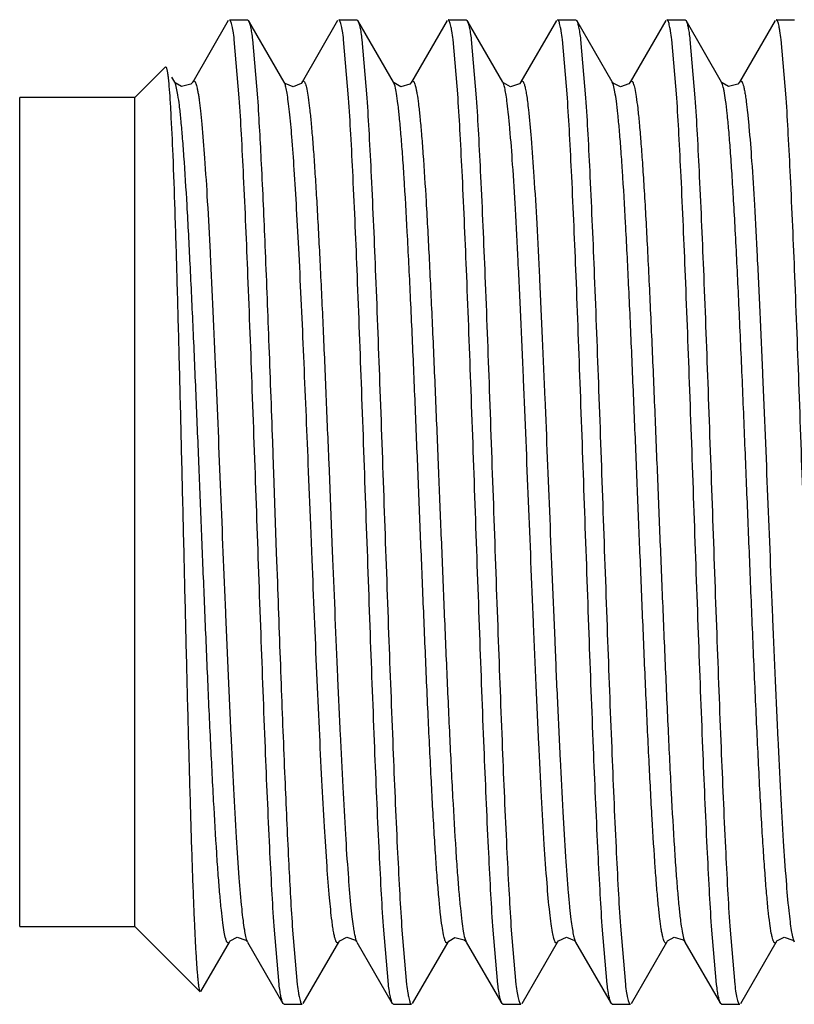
# Model space of a CAD drawing. Header units: inches. Extents: x 0 to 22, y 0 to 17.
# Tile 4 of 42: x 7.793 to 7.99, y 7.572 to 7.822. Entities that reach past the tile are written whole.
import ezdxf

# ---------------------------------------------------------------- set-up
doc = ezdxf.new("R2010")
doc.units = ezdxf.units.IN
doc.header["$LTSCALE"] = 1.21
doc.header["$MEASUREMENT"] = 0
doc.layers.get('0').update_dxf_attribs({"linetype": 'CONTINUOUS'})

msp = doc.modelspace()

# ---------------------------------------------------------------- linework, layer by layer
at = {"color": 7, "linetype": 'CONTINUOUS'}
for p, q in [((7.84637, 7.82135), (7.83735, 7.80576)), ((7.84664, 7.82158), (7.85125, 7.82158)), ((7.85125, 7.82158), (7.85153, 7.82135)), ((7.86054, 7.80576), (7.85153, 7.82135)), ((7.87414, 7.82135), (7.86512, 7.80576)), ((7.87441, 7.82158), (7.87903, 7.82158)), ((7.87903, 7.82158), (7.8793, 7.82135)), ((7.88832, 7.80576), (7.8793, 7.82135)), ((7.90192, 7.82135), (7.8929, 7.80576)), ((7.90219, 7.82158), (7.90681, 7.82158)), ((7.90681, 7.82158), (7.90708, 7.82135)), ((7.9161, 7.80576), (7.90708, 7.82135)), ((7.9297, 7.82136), (7.92069, 7.80578)), ((7.92997, 7.82158), (7.93459, 7.82158)), ((7.93459, 7.82158), (7.93485, 7.82136)), ((7.94387, 7.80578), (7.93486, 7.82136)), ((7.95748, 7.82135), (7.94846, 7.80576)), ((7.95775, 7.82158), (7.96237, 7.82158)), ((7.96237, 7.82158), (7.96264, 7.82135)), ((7.97166, 7.80576), (7.96264, 7.82135)), ((7.98525, 7.82135), (7.97623, 7.80576)), ((7.98552, 7.82158), (7.99014, 7.82158)), ((7.84916, 7.80174), (7.8479, 7.81652)), ((7.85252, 7.81652), (7.85378, 7.80174)), ((7.87694, 7.80174), (7.87567, 7.81652)), ((7.8803, 7.81652), (7.88156, 7.80174)), ((7.90472, 7.80174), (7.90345, 7.81652)), ((7.90807, 7.81652), (7.90934, 7.80174)), ((7.93249, 7.80174), (7.93123, 7.81652)), ((7.93585, 7.81652), (7.93711, 7.80173)), ((7.96027, 7.80174), (7.95901, 7.81652)), ((7.96363, 7.81652), (7.96489, 7.80174)), ((7.98805, 7.80174), (7.98679, 7.81652)), ((7.82264, 7.80183), (7.8304, 7.80959)), ((7.8304, 7.80959), (7.83059, 7.80952)), ((7.83277, 7.80576), (7.83206, 7.80699)), ((7.8606, 7.80567), (7.86054, 7.80576)), ((7.88835, 7.80572), (7.88832, 7.80576)), ((7.91612, 7.80572), (7.9161, 7.80576)), ((7.92068, 7.80576), (7.92069, 7.80578)), ((7.94387, 7.80577), (7.94387, 7.80578)), ((7.94393, 7.80568), (7.94388, 7.80576)), ((7.97623, 7.80575), (7.97623, 7.80576)), ((7.79339, 7.59133), (7.79339, 7.80183)), ((7.82264, 7.80183), (7.79339, 7.80183)), ((7.82264, 7.59133), (7.82264, 7.80183)), ((7.85757, 7.71437), (7.85778, 7.70841)), ((7.85778, 7.70841), (7.85785, 7.70642)), ((7.85785, 7.70642), (7.85856, 7.68631)), ((7.85856, 7.68631), (7.85864, 7.68417)), ((7.85864, 7.68417), (7.85883, 7.67879)), ((7.79339, 7.59133), (7.82264, 7.59133)), ((7.82264, 7.59133), (7.8392, 7.57477)), ((7.85926, 7.57665), (7.858, 7.59143)), ((7.86262, 7.59142), (7.86388, 7.57665)), ((7.88704, 7.57665), (7.88578, 7.59143)), ((7.8904, 7.59142), (7.89166, 7.57665)), ((7.91482, 7.57665), (7.91356, 7.59143)), ((7.91817, 7.59142), (7.91944, 7.57665)), ((7.94259, 7.57665), (7.94133, 7.59143)), ((7.94595, 7.59142), (7.94721, 7.57664)), ((7.97037, 7.57665), (7.96911, 7.59143)), ((7.97373, 7.59142), (7.97499, 7.57664)), ((7.85109, 7.58761), (7.85123, 7.58741)), ((7.87887, 7.58761), (7.87901, 7.58741)), ((7.90659, 7.58768), (7.90679, 7.58741)), ((7.93449, 7.58753), (7.93457, 7.5874)), ((7.96216, 7.58766), (7.96234, 7.58741)), ((7.98998, 7.58761), (7.99012, 7.58741)), ((7.83938, 7.57483), (7.84666, 7.5874)), ((7.85124, 7.5874), (7.86025, 7.57182)), ((7.86541, 7.57182), (7.87443, 7.5874)), ((7.87901, 7.5874), (7.88803, 7.57182)), ((7.89319, 7.57181), (7.9022, 7.58739)), ((7.90679, 7.5874), (7.91581, 7.57181)), ((7.92097, 7.57182), (7.92999, 7.5874)), ((7.93457, 7.5874), (7.94359, 7.57182)), ((7.94874, 7.57181), (7.95776, 7.5874)), ((7.96235, 7.5874), (7.96236, 7.58738)), ((7.96236, 7.58738), (7.97137, 7.57181)), ((7.97652, 7.57181), (7.98553, 7.58738)), ((7.86052, 7.57158), (7.86025, 7.57182)), ((7.86052, 7.57158), (7.86514, 7.57158)), ((7.8883, 7.57158), (7.88803, 7.57182)), ((7.8883, 7.57158), (7.89292, 7.57158)), ((7.91608, 7.57158), (7.91581, 7.57181)), ((7.91608, 7.57158), (7.9207, 7.57158)), ((7.94386, 7.57158), (7.94359, 7.57182)), ((7.94386, 7.57158), (7.94848, 7.57158)), ((7.97164, 7.57158), (7.97137, 7.57181)), ((7.97164, 7.57158), (7.97625, 7.57158))]:
    msp.add_line(p, q, dxfattribs=at)
at = {"color": 9, "linetype": 'CONTINUOUS'}
for p, q in [((7.83304, 7.80508), (7.83277, 7.80576)), ((7.83358, 7.80253), (7.83304, 7.80508)), ((7.83735, 7.80576), (7.83763, 7.80602)), ((7.86069, 7.80545), (7.86054, 7.80576)), ((7.88871, 7.80468), (7.88832, 7.80576)), ((7.9442, 7.80493), (7.94388, 7.80576)), ((7.97191, 7.80514), (7.97166, 7.80576)), ((7.86677, 7.70679), (7.86669, 7.70882)), ((7.87187, 7.70902), (7.87195, 7.70701)), ((7.86731, 7.69328), (7.86677, 7.70679)), ((7.87195, 7.70701), (7.87269, 7.68882)), ((7.86758, 7.68664), (7.86731, 7.69328)), ((7.87269, 7.68882), (7.87286, 7.68471)), ((7.86767, 7.68444), (7.86758, 7.68664)), ((7.8511, 7.58769), (7.85123, 7.58741)), ((7.90642, 7.58841), (7.90679, 7.58741)), ((7.96199, 7.58836), (7.96234, 7.58741)), ((7.98999, 7.5877), (7.99012, 7.58741))]:
    msp.add_line(p, q, dxfattribs=at)
at = {"color": 7, "linetype": 'CONTINUOUS'}
for points in [[(7.83734, 7.80575), (7.83686, 7.80519), (7.83449, 7.80458), (7.8329, 7.80556), (7.83277, 7.80575)], [(7.86512, 7.80576), (7.86485, 7.80539), (7.86285, 7.80453), (7.86079, 7.80542), (7.8606, 7.80567)], [(7.8929, 7.80575), (7.89245, 7.80522), (7.89018, 7.80456), (7.8885, 7.80551), (7.88835, 7.80572)], [(7.92068, 7.80576), (7.92029, 7.80528), (7.91807, 7.80454), (7.91628, 7.80551), (7.91612, 7.80572)], [(7.94845, 7.80576), (7.94808, 7.80529), (7.94595, 7.80453), (7.9441, 7.80545), (7.94393, 7.80568)], [(7.97623, 7.80575), (7.97575, 7.80519), (7.97338, 7.80458), (7.97179, 7.80556), (7.97166, 7.80575)], [(7.84665, 7.5874), (7.84683, 7.58766), (7.84862, 7.58862), (7.85085, 7.58789), (7.85109, 7.58761)], [(7.87443, 7.5874), (7.87466, 7.58772), (7.87651, 7.58863), (7.87864, 7.58788), (7.87887, 7.58761)], [(7.90221, 7.5874), (7.90235, 7.5876), (7.90394, 7.58858), (7.90631, 7.58798), (7.90659, 7.58768)], [(7.92999, 7.5874), (7.93023, 7.58774), (7.93229, 7.58864), (7.93429, 7.58777), (7.93449, 7.58753)], [(7.95776, 7.5874), (7.95794, 7.58766), (7.95963, 7.58861), (7.96189, 7.58795), (7.96216, 7.58766)], [(7.98554, 7.5874), (7.98572, 7.58766), (7.98751, 7.58862), (7.98974, 7.58789), (7.98998, 7.58761)]]:
    msp.add_lwpolyline(points, dxfattribs=at)
for points, knots in [([(7.8479, 7.81652), (7.8478, 7.81726), (7.84766, 7.81828), (7.84744, 7.81954), (7.84728, 7.82026), (7.84713, 7.82082), (7.847, 7.82118), (7.84688, 7.82139), (7.84679, 7.82152), (7.84669, 7.82158), (7.84664, 7.82158)], [0, 0, 0, 0, 0.419292, 0.585667, 0.72319, 0.832019, 0.91265, 0.942833, 0.966773, 1, 1, 1, 1]), ([(7.85153, 7.82135), (7.85157, 7.82126), (7.85167, 7.82106), (7.85185, 7.82051), (7.85206, 7.81958), (7.8523, 7.81818), (7.85244, 7.81711), (7.85252, 7.81652)], [0, 0, 0, 0, 0.059009, 0.136373, 0.347764, 0.635621, 1, 1, 1, 1]), ([(7.87567, 7.81652), (7.87558, 7.81726), (7.87544, 7.81828), (7.87522, 7.81954), (7.87506, 7.82026), (7.87491, 7.82082), (7.87477, 7.82118), (7.87466, 7.82139), (7.87457, 7.82152), (7.87447, 7.82158), (7.87441, 7.82158)], [0, 0, 0, 0, 0.419289, 0.585664, 0.723187, 0.832017, 0.912648, 0.942831, 0.966772, 1, 1, 1, 1]), ([(7.8793, 7.82134), (7.87935, 7.82126), (7.87944, 7.82105), (7.87962, 7.82051), (7.87984, 7.81958), (7.88008, 7.81818), (7.88022, 7.81711), (7.8803, 7.81652)], [0, 0, 0, 0, 0.059117, 0.136564, 0.348026, 0.63582, 1, 1, 1, 1]), ([(7.90345, 7.81652), (7.90336, 7.81726), (7.90322, 7.81828), (7.90299, 7.81954), (7.90284, 7.82026), (7.90269, 7.82082), (7.90255, 7.82118), (7.90244, 7.82139), (7.90235, 7.82152), (7.90225, 7.82158), (7.90219, 7.82158)], [0, 0, 0, 0, 0.419265, 0.585632, 0.723152, 0.831982, 0.912619, 0.942807, 0.966754, 1, 1, 1, 1]), ([(7.90708, 7.82135), (7.90712, 7.82127), (7.90722, 7.82106), (7.9074, 7.82052), (7.90761, 7.81959), (7.90785, 7.81818), (7.908, 7.81712), (7.90807, 7.81652)], [0, 0, 0, 0, 0.058702, 0.135859, 0.347104, 0.635139, 1, 1, 1, 1]), ([(7.93123, 7.81652), (7.93114, 7.81726), (7.931, 7.81828), (7.93077, 7.81954), (7.93062, 7.82026), (7.93047, 7.82082), (7.93033, 7.82118), (7.93022, 7.82139), (7.93013, 7.82152), (7.93003, 7.82158), (7.92997, 7.82158)], [0, 0, 0, 0, 0.419072, 0.585351, 0.722795, 0.831573, 0.912203, 0.94242, 0.966432, 1, 1, 1, 1]), ([(7.93486, 7.82136), (7.93491, 7.82127), (7.935, 7.82107), (7.93518, 7.82052), (7.93539, 7.81959), (7.93563, 7.81819), (7.93578, 7.81711), (7.93585, 7.81652)], [0, 0, 0, 0, 0.058513, 0.135477, 0.346497, 0.634642, 1, 1, 1, 1]), ([(7.95901, 7.81652), (7.95892, 7.81726), (7.95877, 7.81828), (7.95855, 7.81955), (7.95839, 7.82026), (7.95824, 7.82082), (7.9581, 7.82118), (7.95799, 7.82139), (7.9579, 7.82152), (7.95781, 7.82158), (7.95775, 7.82158)], [0, 0, 0, 0, 0.419466, 0.585926, 0.723525, 0.83241, 0.913055, 0.943214, 0.967092, 1, 1, 1, 1]), ([(7.96264, 7.82134), (7.96269, 7.82126), (7.96278, 7.82105), (7.96296, 7.82051), (7.96317, 7.81958), (7.96341, 7.81818), (7.96356, 7.81711), (7.96363, 7.81652)], [0, 0, 0, 0, 0.059155, 0.13663, 0.348115, 0.635887, 1, 1, 1, 1]), ([(7.98679, 7.81652), (7.98669, 7.81726), (7.98655, 7.81828), (7.98633, 7.81954), (7.98617, 7.82026), (7.98602, 7.82082), (7.98589, 7.82118), (7.98577, 7.82139), (7.98568, 7.82152), (7.98558, 7.82158), (7.98552, 7.82158)], [0, 0, 0, 0, 0.419288, 0.585662, 0.723185, 0.832015, 0.912647, 0.942831, 0.966772, 1, 1, 1, 1]), ([(7.83059, 7.80952), (7.83062, 7.80946), (7.83068, 7.80931), (7.8308, 7.80888), (7.83093, 7.80811), (7.83109, 7.80692), (7.83118, 7.806), (7.83123, 7.80548)], [0, 0, 0, 0, 0.049223, 0.119616, 0.325584, 0.619114, 1, 1, 1, 1]), ([(7.83123, 7.80548), (7.83133, 7.80439), (7.83152, 7.80192), (7.83188, 7.79581), (7.83232, 7.78615), (7.83281, 7.77236), (7.8333, 7.75601), (7.8338, 7.73763), (7.83429, 7.71784), (7.83479, 7.69728), (7.83528, 7.6766), (7.83577, 7.65646), (7.83618, 7.6403), (7.83652, 7.62811), (7.83676, 7.6197), (7.837, 7.61185), (7.83725, 7.60465), (7.83749, 7.59813), (7.83773, 7.59235), (7.83797, 7.58734), (7.83818, 7.58368), (7.83835, 7.58116), (7.83847, 7.5796), (7.83859, 7.57825), (7.83871, 7.57712), (7.83883, 7.57622), (7.83894, 7.57553), (7.83904, 7.5751), (7.83913, 7.57487), (7.83918, 7.57479), (7.8392, 7.57477)], [0, 0, 0, 0, 0.014197, 0.032275, 0.079434, 0.13986, 0.211514, 0.291993, 0.378663, 0.468702, 0.559232, 0.647388, 0.730416, 0.769199, 0.805764, 0.839823, 0.871128, 0.899453, 0.924572, 0.946306, 0.964514, 0.972252, 0.979057, 0.984919, 0.989833, 0.993794, 0.9968, 0.998857, 0.999537, 1, 1, 1, 1]), ([(7.858, 7.59143), (7.8578, 7.59451), (7.85741, 7.60116), (7.85664, 7.61625), (7.85572, 7.63791), (7.85465, 7.66631), (7.85358, 7.69658), (7.85251, 7.72686), (7.85144, 7.75525), (7.85052, 7.77692), (7.84975, 7.792), (7.84936, 7.79866), (7.84916, 7.80174)], [0, 0, 0, 0, 0.04399, 0.09506, 0.215228, 0.353058, 0.500002, 0.646946, 0.784775, 0.904941, 0.956011, 1, 1, 1, 1]), ([(7.85378, 7.80174), (7.85415, 7.79615), (7.85482, 7.78363), (7.85574, 7.76313), (7.85666, 7.7396), (7.85726, 7.723), (7.85757, 7.71437)], [0, 0, 0, 0, 0.192062, 0.430251, 0.703715, 1, 1, 1, 1]), ([(7.88578, 7.59143), (7.88558, 7.59451), (7.88518, 7.60116), (7.88442, 7.61625), (7.88349, 7.63791), (7.88243, 7.66631), (7.88136, 7.69658), (7.88029, 7.72686), (7.87922, 7.75525), (7.8783, 7.77692), (7.87753, 7.792), (7.87714, 7.79866), (7.87694, 7.80174)], [0, 0, 0, 0, 0.04399, 0.095061, 0.215228, 0.353058, 0.500002, 0.646946, 0.784775, 0.904941, 0.956011, 1, 1, 1, 1]), ([(7.88156, 7.80174), (7.88176, 7.79866), (7.88215, 7.792), (7.88292, 7.77692), (7.88384, 7.75525), (7.88491, 7.72685), (7.88598, 7.69658), (7.88705, 7.66631), (7.88812, 7.63791), (7.88904, 7.61625), (7.8898, 7.60116), (7.8902, 7.5945), (7.8904, 7.59142)], [0, 0, 0, 0, 0.04399, 0.095061, 0.215228, 0.353058, 0.500002, 0.646946, 0.784775, 0.904941, 0.956011, 1, 1, 1, 1]), ([(7.91356, 7.59143), (7.91335, 7.59451), (7.91296, 7.60116), (7.9122, 7.61625), (7.91127, 7.63791), (7.91021, 7.66631), (7.90914, 7.69658), (7.90807, 7.72686), (7.907, 7.75525), (7.90608, 7.77692), (7.90531, 7.792), (7.90492, 7.79866), (7.90472, 7.80174)], [0, 0, 0, 0, 0.04399, 0.09506, 0.215228, 0.353057, 0.500002, 0.646946, 0.784775, 0.904941, 0.95601, 1, 1, 1, 1]), ([(7.90934, 7.80174), (7.90954, 7.79866), (7.90993, 7.792), (7.9107, 7.77692), (7.91162, 7.75525), (7.91269, 7.72686), (7.91375, 7.69658), (7.91483, 7.66631), (7.91589, 7.63791), (7.91681, 7.61625), (7.91758, 7.60116), (7.91797, 7.5945), (7.91817, 7.59142)], [0, 0, 0, 0, 0.04399, 0.09506, 0.215228, 0.353057, 0.500001, 0.646946, 0.784775, 0.904941, 0.95601, 1, 1, 1, 1]), ([(7.94133, 7.59143), (7.94113, 7.59451), (7.94074, 7.60116), (7.93997, 7.61625), (7.93905, 7.63792), (7.93798, 7.66631), (7.93691, 7.69658), (7.93584, 7.72686), (7.93478, 7.75525), (7.93385, 7.77692), (7.93309, 7.792), (7.9327, 7.79866), (7.93249, 7.80174)], [0, 0, 0, 0, 0.04399, 0.095061, 0.215228, 0.353058, 0.500003, 0.646947, 0.784775, 0.904941, 0.956011, 1, 1, 1, 1]), ([(7.93711, 7.80173), (7.93732, 7.79865), (7.93771, 7.79199), (7.93847, 7.77691), (7.9394, 7.75524), (7.94046, 7.72685), (7.94153, 7.69657), (7.9426, 7.6663), (7.94367, 7.63791), (7.94459, 7.61624), (7.94536, 7.60116), (7.94575, 7.5945), (7.94595, 7.59142)], [0, 0, 0, 0, 0.043994, 0.095068, 0.21524, 0.353072, 0.500017, 0.646959, 0.784785, 0.904946, 0.956013, 1, 1, 1, 1]), ([(7.96911, 7.59143), (7.96891, 7.59451), (7.96852, 7.60117), (7.96775, 7.61625), (7.96683, 7.63792), (7.96576, 7.66632), (7.96469, 7.69659), (7.96362, 7.72686), (7.96255, 7.75526), (7.96163, 7.77692), (7.96086, 7.792), (7.96047, 7.79866), (7.96027, 7.80174)], [0, 0, 0, 0, 0.043994, 0.095068, 0.21524, 0.353072, 0.500017, 0.646959, 0.784785, 0.904946, 0.956013, 1, 1, 1, 1]), ([(7.96489, 7.80174), (7.96509, 7.79866), (7.96548, 7.792), (7.96625, 7.77692), (7.96718, 7.75525), (7.96824, 7.72685), (7.96931, 7.69658), (7.97038, 7.66631), (7.97145, 7.63791), (7.97237, 7.61625), (7.97314, 7.60116), (7.97353, 7.5945), (7.97373, 7.59142)], [0, 0, 0, 0, 0.04399, 0.095061, 0.215228, 0.353058, 0.500003, 0.646947, 0.784776, 0.904941, 0.956011, 1, 1, 1, 1]), ([(7.99689, 7.59143), (7.99669, 7.59451), (7.9963, 7.60116), (7.99553, 7.61625), (7.9946, 7.63791), (7.99354, 7.66631), (7.99247, 7.69658), (7.9914, 7.72686), (7.99033, 7.75525), (7.98941, 7.77692), (7.98864, 7.792), (7.98825, 7.79866), (7.98805, 7.80174)], [0, 0, 0, 0, 0.04399, 0.09506, 0.215227, 0.353057, 0.500002, 0.646946, 0.784775, 0.904941, 0.956011, 1, 1, 1, 1]), ([(7.85883, 7.67879), (7.85914, 7.67016), (7.85974, 7.65356), (7.86066, 7.63003), (7.86157, 7.60954), (7.86225, 7.59701), (7.86262, 7.59142)], [0, 0, 0, 0, 0.296287, 0.569751, 0.807939, 1, 1, 1, 1]), ([(7.86025, 7.57182), (7.86021, 7.5719), (7.86011, 7.57211), (7.85993, 7.57265), (7.85972, 7.57358), (7.85948, 7.57498), (7.85934, 7.57605), (7.85926, 7.57665)], [0, 0, 0, 0, 0.059009, 0.136373, 0.347764, 0.635621, 1, 1, 1, 1]), ([(7.86388, 7.57665), (7.86398, 7.57591), (7.86412, 7.57488), (7.86434, 7.57362), (7.8645, 7.5729), (7.86465, 7.57235), (7.86478, 7.57198), (7.8649, 7.57177), (7.86499, 7.57165), (7.86508, 7.57158), (7.86514, 7.57158)], [0, 0, 0, 0, 0.419289, 0.585663, 0.723186, 0.832016, 0.912647, 0.942831, 0.966772, 1, 1, 1, 1]), ([(7.88803, 7.57182), (7.88798, 7.5719), (7.88789, 7.57211), (7.88771, 7.57265), (7.8875, 7.57358), (7.88726, 7.57498), (7.88711, 7.57605), (7.88704, 7.57665)], [0, 0, 0, 0, 0.059008, 0.136372, 0.347763, 0.63562, 1, 1, 1, 1]), ([(7.89166, 7.57665), (7.89175, 7.57591), (7.89189, 7.57488), (7.89212, 7.57362), (7.89227, 7.5729), (7.89242, 7.57235), (7.89256, 7.57198), (7.89267, 7.57177), (7.89277, 7.57165), (7.89286, 7.57158), (7.89292, 7.57158)], [0, 0, 0, 0, 0.419068, 0.585347, 0.722791, 0.83157, 0.9122, 0.942418, 0.966431, 1, 1, 1, 1]), ([(7.91582, 7.57181), (7.91577, 7.5719), (7.91568, 7.5721), (7.91549, 7.57265), (7.91528, 7.57357), (7.91504, 7.57498), (7.91489, 7.57605), (7.91482, 7.57665)], [0, 0, 0, 0, 0.058701, 0.135856, 0.347099, 0.635136, 1, 1, 1, 1]), ([(7.91944, 7.57665), (7.91953, 7.57591), (7.91967, 7.57488), (7.9199, 7.57362), (7.92005, 7.5729), (7.9202, 7.57235), (7.92034, 7.57198), (7.92045, 7.57177), (7.92055, 7.57165), (7.92064, 7.57158), (7.9207, 7.57158)], [0, 0, 0, 0, 0.419279, 0.585651, 0.723174, 0.832006, 0.912641, 0.942827, 0.96677, 1, 1, 1, 1]), ([(7.94359, 7.57182), (7.94354, 7.5719), (7.94345, 7.57211), (7.94327, 7.57266), (7.94306, 7.57358), (7.94281, 7.57499), (7.94267, 7.57605), (7.94259, 7.57665)], [0, 0, 0, 0, 0.059152, 0.136624, 0.348107, 0.635881, 1, 1, 1, 1]), ([(7.94721, 7.57664), (7.94731, 7.57591), (7.94745, 7.57488), (7.94768, 7.57362), (7.94783, 7.5729), (7.94799, 7.57235), (7.94812, 7.57198), (7.94824, 7.57177), (7.94832, 7.57165), (7.94842, 7.57158), (7.94848, 7.57158)], [0, 0, 0, 0, 0.41947, 0.58593, 0.723529, 0.832414, 0.913058, 0.943216, 0.967094, 1, 1, 1, 1]), ([(7.97137, 7.57181), (7.97132, 7.57189), (7.97123, 7.5721), (7.97104, 7.57264), (7.97083, 7.57357), (7.97059, 7.57498), (7.97045, 7.57605), (7.97037, 7.57665)], [0, 0, 0, 0, 0.058512, 0.135474, 0.346493, 0.63464, 1, 1, 1, 1]), ([(7.97499, 7.57664), (7.97509, 7.57591), (7.97523, 7.57488), (7.97545, 7.57362), (7.9756, 7.5729), (7.97576, 7.57235), (7.97589, 7.57198), (7.97601, 7.57177), (7.9761, 7.57165), (7.9762, 7.57158), (7.97625, 7.57158)], [0, 0, 0, 0, 0.419082, 0.585363, 0.722807, 0.831584, 0.91221, 0.942424, 0.966435, 1, 1, 1, 1])]:
    msp.add_open_spline(points, degree=3, knots=knots, dxfattribs=at)
at = {"color": 9, "linetype": 'CONTINUOUS'}
for points, knots in [([(7.83763, 7.80602), (7.83777, 7.80604), (7.83793, 7.80584), (7.83804, 7.80561), (7.83816, 7.80532), (7.83831, 7.80486), (7.83848, 7.80417), (7.83864, 7.80332), (7.83882, 7.8023), (7.83892, 7.80155), (7.83898, 7.80115)], [0, 0, 0, 0, 0.079465, 0.113857, 0.15521, 0.26, 0.395756, 0.563823, 0.765025, 1, 1, 1, 1]), ([(7.86192, 7.79822), (7.86182, 7.79909), (7.86164, 7.80067), (7.86133, 7.80275), (7.86104, 7.80429), (7.86082, 7.80513), (7.86069, 7.80545)], [0, 0, 0, 0, 0.360972, 0.646233, 0.858109, 1, 1, 1, 1]), ([(7.86512, 7.80576), (7.86515, 7.80581), (7.86521, 7.8059), (7.86532, 7.806), (7.86543, 7.80604), (7.86555, 7.806), (7.86565, 7.8059), (7.86575, 7.80575), (7.86585, 7.80554), (7.86592, 7.80538), (7.86595, 7.80528)], [0, 0, 0, 0, 0.132125, 0.231011, 0.308827, 0.386419, 0.484759, 0.616175, 0.786786, 1, 1, 1, 1]), ([(7.86595, 7.80528), (7.86601, 7.80509), (7.86614, 7.80465), (7.8664, 7.80352), (7.8667, 7.80165), (7.86706, 7.79883), (7.86742, 7.79526), (7.86779, 7.79093), (7.86817, 7.78586), (7.86855, 7.78009), (7.86908, 7.77116), (7.86972, 7.75877), (7.87046, 7.74285), (7.87118, 7.72609), (7.87164, 7.71472), (7.87187, 7.70902)], [0, 0, 0, 0, 0.006272, 0.014317, 0.035974, 0.065304, 0.102539, 0.147638, 0.200427, 0.260547, 0.327401, 0.47842, 0.646303, 0.822768, 1, 1, 1, 1]), ([(7.8929, 7.80576), (7.89293, 7.8058), (7.89298, 7.80588), (7.89306, 7.80597), (7.89315, 7.80602), (7.89328, 7.80603), (7.8934, 7.80593), (7.8935, 7.8058), (7.89363, 7.80556), (7.89377, 7.80516), (7.89395, 7.80454), (7.89412, 7.80374), (7.89423, 7.80315), (7.89428, 7.80282)], [0, 0, 0, 0, 0.039075, 0.069903, 0.094439, 0.116081, 0.167243, 0.20368, 0.249191, 0.370238, 0.534272, 0.743662, 1, 1, 1, 1]), ([(7.91722, 7.80037), (7.91713, 7.80105), (7.91697, 7.80226), (7.91669, 7.80383), (7.91645, 7.80486), (7.91625, 7.80545), (7.91615, 7.80567), (7.9161, 7.80576)], [0, 0, 0, 0, 0.37291, 0.661473, 0.868639, 0.943317, 1, 1, 1, 1]), ([(7.92069, 7.80577), (7.92072, 7.80583), (7.92078, 7.80592), (7.9209, 7.80602), (7.92104, 7.80603), (7.92117, 7.80595), (7.92128, 7.8058), (7.9214, 7.80557), (7.92151, 7.80527), (7.92163, 7.80489), (7.92175, 7.80442), (7.92192, 7.80363), (7.92214, 7.80241), (7.92238, 7.80069), (7.92253, 7.79941), (7.92261, 7.79872)], [0, 0, 0, 0, 0.024518, 0.042202, 0.056604, 0.073162, 0.095981, 0.127, 0.167172, 0.217053, 0.27705, 0.347498, 0.520622, 0.737758, 1, 1, 1, 1]), ([(7.94846, 7.80576), (7.9485, 7.80583), (7.94857, 7.80594), (7.94871, 7.80603), (7.94881, 7.80603), (7.94888, 7.80599), (7.94895, 7.80593), (7.94905, 7.80581), (7.94918, 7.80557), (7.94931, 7.8052), (7.94946, 7.80471), (7.94954, 7.80434), (7.94959, 7.80414)], [0, 0, 0, 0, 0.091099, 0.153119, 0.180329, 0.209814, 0.244833, 0.287531, 0.400602, 0.55518, 0.754279, 1, 1, 1, 1]), ([(7.98467, 7.58805), (7.98459, 7.58828), (7.98445, 7.58881), (7.98418, 7.59017), (7.98384, 7.59241), (7.98345, 7.59577), (7.98306, 7.60003), (7.98265, 7.60516), (7.98224, 7.61113), (7.98183, 7.61789), (7.98126, 7.62822), (7.98057, 7.64233), (7.97978, 7.66014), (7.97903, 7.67842), (7.97829, 7.69669), (7.97755, 7.71497), (7.97679, 7.73325), (7.976, 7.75104), (7.97531, 7.76513), (7.97474, 7.77544), (7.97433, 7.78218), (7.97392, 7.78814), (7.97352, 7.79325), (7.97312, 7.79748), (7.97273, 7.80082), (7.9724, 7.80305), (7.97212, 7.80439), (7.97198, 7.80492), (7.97191, 7.80514)], [0, 0, 0, 0, 0.003327, 0.007596, 0.019069, 0.03459, 0.054242, 0.077952, 0.105581, 0.136828, 0.171332, 0.248146, 0.331608, 0.417104, 0.500423, 0.58378, 0.669276, 0.752687, 0.829393, 0.863824, 0.894988, 0.922527, 0.94614, 0.965694, 0.981117, 0.992495, 0.996717, 1, 1, 1, 1]), ([(7.97623, 7.80576), (7.97626, 7.80581), (7.97632, 7.8059), (7.97642, 7.806), (7.97654, 7.80604), (7.97665, 7.806), (7.97676, 7.80591), (7.97686, 7.80576), (7.97696, 7.80555), (7.97711, 7.80516), (7.97729, 7.8045), (7.9775, 7.8035), (7.97772, 7.80224), (7.97785, 7.8013), (7.97792, 7.80079)], [0, 0, 0, 0, 0.03024, 0.052912, 0.07072, 0.08833, 0.110514, 0.14012, 0.178567, 0.226642, 0.353519, 0.523655, 0.738777, 1, 1, 1, 1]), ([(7.84572, 7.58824), (7.84557, 7.58878), (7.8453, 7.59012), (7.84494, 7.59254), (7.84457, 7.59575), (7.84419, 7.59977), (7.84381, 7.60458), (7.84326, 7.61248), (7.84259, 7.62396), (7.84183, 7.63926), (7.84107, 7.656), (7.84034, 7.67336), (7.83964, 7.69071), (7.83894, 7.70805), (7.83823, 7.72542), (7.83749, 7.74267), (7.83673, 7.75904), (7.83597, 7.7737), (7.8353, 7.78451), (7.83475, 7.79178), (7.83437, 7.79608), (7.834, 7.79958), (7.83372, 7.80164), (7.83358, 7.80253)], [0, 0, 0, 0, 0.007768, 0.019101, 0.03414, 0.052954, 0.07548, 0.101609, 0.163619, 0.236198, 0.31561, 0.397784, 0.478919, 0.558266, 0.640187, 0.72189, 0.799542, 0.869085, 0.927033, 0.950853, 0.970992, 0.987369, 1, 1, 1, 1]), ([(7.90103, 7.58925), (7.90088, 7.58998), (7.90061, 7.5917), (7.90023, 7.59472), (7.89985, 7.59857), (7.89947, 7.60324), (7.89907, 7.6087), (7.89851, 7.61744), (7.89784, 7.62986), (7.89707, 7.64608), (7.89631, 7.66344), (7.89558, 7.68109), (7.89487, 7.69871), (7.89416, 7.71632), (7.89343, 7.73397), (7.89266, 7.75114), (7.89189, 7.76695), (7.89121, 7.77891), (7.89065, 7.7872), (7.89026, 7.79228), (7.88988, 7.79656), (7.8895, 7.8), (7.88914, 7.80262), (7.88886, 7.80409), (7.88871, 7.80468)], [0, 0, 0, 0, 0.010279, 0.024319, 0.042228, 0.063968, 0.089444, 0.118434, 0.185646, 0.262255, 0.344131, 0.427179, 0.507788, 0.589104, 0.672216, 0.753218, 0.827918, 0.892316, 0.919648, 0.943336, 0.963238, 0.979274, 0.991482, 1, 1, 1, 1]), ([(7.89428, 7.80282), (7.89443, 7.80196), (7.8947, 7.79998), (7.89507, 7.79658), (7.89545, 7.79238), (7.896, 7.78524), (7.89667, 7.77457), (7.89744, 7.76005), (7.89819, 7.74378), (7.89893, 7.72656), (7.89965, 7.70918), (7.90035, 7.69185), (7.90105, 7.6745), (7.90178, 7.65713), (7.90253, 7.64033), (7.90329, 7.62491), (7.90396, 7.6133), (7.90451, 7.60527), (7.90489, 7.60036), (7.90527, 7.59623), (7.90564, 7.59291), (7.906, 7.59039), (7.90627, 7.58898), (7.90642, 7.58841)], [0, 0, 0, 0, 0.012148, 0.028026, 0.04767, 0.071004, 0.128068, 0.19691, 0.274104, 0.355613, 0.437587, 0.516982, 0.597868, 0.680039, 0.759705, 0.832808, 0.895573, 0.922145, 0.94514, 0.964438, 0.979966, 0.991775, 1, 1, 1, 1]), ([(7.95634, 7.59063), (7.95619, 7.59153), (7.95592, 7.59359), (7.95555, 7.59709), (7.95517, 7.60139), (7.95462, 7.60866), (7.95395, 7.61947), (7.95318, 7.63414), (7.95243, 7.6505), (7.95169, 7.66776), (7.95098, 7.68513), (7.95028, 7.70247), (7.94957, 7.71982), (7.94884, 7.73718), (7.94809, 7.75392), (7.94733, 7.76921), (7.94666, 7.7807), (7.94611, 7.78859), (7.94572, 7.79341), (7.94535, 7.79742), (7.94498, 7.80063), (7.94462, 7.80305), (7.94435, 7.80439), (7.9442, 7.80493)], [0, 0, 0, 0, 0.012636, 0.029019, 0.049164, 0.07299, 0.130948, 0.200501, 0.27816, 0.359867, 0.441788, 0.521137, 0.602276, 0.684451, 0.763861, 0.836434, 0.898434, 0.924556, 0.947075, 0.965882, 0.980914, 0.992239, 1, 1, 1, 1]), ([(7.94959, 7.80414), (7.94974, 7.80345), (7.95002, 7.80177), (7.95039, 7.79884), (7.95077, 7.79506), (7.95116, 7.79045), (7.95156, 7.78503), (7.95212, 7.77631), (7.9528, 7.76389), (7.95358, 7.74762), (7.95434, 7.73016), (7.95507, 7.71239), (7.95579, 7.69466), (7.95651, 7.67692), (7.95725, 7.65916), (7.95801, 7.64189), (7.95879, 7.62599), (7.95947, 7.61399), (7.96003, 7.60569), (7.96043, 7.60061), (7.96081, 7.59636), (7.96119, 7.59295), (7.96156, 7.59037), (7.96184, 7.58894), (7.96199, 7.58836)], [0, 0, 0, 0, 0.009857, 0.023502, 0.041054, 0.062494, 0.087727, 0.116546, 0.183623, 0.260358, 0.342563, 0.426053, 0.507119, 0.58883, 0.672368, 0.753763, 0.82874, 0.893236, 0.920537, 0.944138, 0.963903, 0.979753, 0.991737, 1, 1, 1, 1]), ([(7.83898, 7.80115), (7.8391, 7.80025), (7.83935, 7.79821), (7.83983, 7.79331), (7.84042, 7.78565), (7.8411, 7.77479), (7.84178, 7.76198), (7.84246, 7.74772), (7.84335, 7.72744), (7.84439, 7.70179), (7.84542, 7.67606), (7.84629, 7.65561), (7.84696, 7.64069), (7.84764, 7.62684), (7.84832, 7.61462), (7.849, 7.60447), (7.8495, 7.59845), (7.84977, 7.59585)], [0, 0, 0, 0, 0.01338, 0.029857, 0.071939, 0.125444, 0.188634, 0.259042, 0.33377, 0.484723, 0.633615, 0.709591, 0.783251, 0.851616, 0.911895, 0.961844, 1, 1, 1, 1]), ([(7.92801, 7.59486), (7.92774, 7.59733), (7.92724, 7.6031), (7.92656, 7.61289), (7.92588, 7.62481), (7.9252, 7.63844), (7.92453, 7.65324), (7.92366, 7.67366), (7.92262, 7.69938), (7.92158, 7.72507), (7.9207, 7.7454), (7.92002, 7.75983), (7.91934, 7.7729), (7.91866, 7.78409), (7.91807, 7.79206), (7.91759, 7.79723), (7.91734, 7.79939), (7.91722, 7.80037)], [0, 0, 0, 0, 0.036219, 0.084354, 0.143092, 0.210302, 0.28326, 0.35898, 0.508194, 0.658558, 0.73361, 0.80482, 0.869249, 0.924342, 0.968245, 0.985669, 1, 1, 1, 1]), ([(7.97792, 7.80079), (7.97804, 7.79985), (7.97828, 7.79775), (7.97877, 7.79272), (7.97936, 7.78491), (7.98004, 7.77388), (7.98072, 7.76094), (7.9814, 7.74659), (7.98229, 7.72628), (7.98333, 7.7006), (7.98436, 7.67486), (7.98523, 7.65442), (7.9859, 7.63955), (7.98658, 7.62581), (7.98726, 7.61373), (7.98794, 7.60376), (7.98844, 7.59787), (7.98871, 7.59533)], [0, 0, 0, 0, 0.013833, 0.030765, 0.073726, 0.128007, 0.191812, 0.262629, 0.337533, 0.488224, 0.637292, 0.713158, 0.786485, 0.854284, 0.913796, 0.962831, 1, 1, 1, 1]), ([(7.86669, 7.70882), (7.86632, 7.71791), (7.86558, 7.73565), (7.86461, 7.75722), (7.86377, 7.77304), (7.86318, 7.78297), (7.86259, 7.7912), (7.86215, 7.79609), (7.86192, 7.79822)], [0, 0, 0, 0, 0.304804, 0.595024, 0.723556, 0.835647, 0.928383, 1, 1, 1, 1]), ([(7.92261, 7.79872), (7.92288, 7.79631), (7.92339, 7.79065), (7.92406, 7.78101), (7.92474, 7.76922), (7.92542, 7.75569), (7.92609, 7.74096), (7.92697, 7.72055), (7.928, 7.69483), (7.92904, 7.66913), (7.92992, 7.64878), (7.9306, 7.63427), (7.93128, 7.62109), (7.93196, 7.60976), (7.93255, 7.60166), (7.93304, 7.59638), (7.93328, 7.59416), (7.9334, 7.59315)], [0, 0, 0, 0, 0.035374, 0.082714, 0.140775, 0.207476, 0.280122, 0.355728, 0.505128, 0.655254, 0.730443, 0.801994, 0.866954, 0.922732, 0.967422, 0.985255, 1, 1, 1, 1]), ([(7.87271, 7.5927), (7.87246, 7.59466), (7.872, 7.59929), (7.87138, 7.60728), (7.87075, 7.61724), (7.87012, 7.6289), (7.86949, 7.64189), (7.86865, 7.66055), (7.86806, 7.67483), (7.86767, 7.68444)], [0, 0, 0, 0, 0.064339, 0.152035, 0.261637, 0.390132, 0.533284, 0.686082, 1, 1, 1, 1]), ([(7.87286, 7.68471), (7.87326, 7.67473), (7.87387, 7.6599), (7.87474, 7.64057), (7.8754, 7.62723), (7.87605, 7.61538), (7.87671, 7.60542), (7.87727, 7.59845), (7.87774, 7.59402), (7.87797, 7.59219), (7.87809, 7.59138)], [0, 0, 0, 0, 0.320574, 0.476065, 0.620761, 0.749207, 0.856943, 0.94094, 0.973602, 1, 1, 1, 1]), ([(7.84977, 7.59585), (7.84987, 7.59484), (7.85007, 7.59305), (7.8504, 7.59069), (7.85068, 7.58913), (7.85092, 7.5882), (7.85104, 7.58784), (7.8511, 7.58769)], [0, 0, 0, 0, 0.366246, 0.653086, 0.863077, 0.940315, 1, 1, 1, 1]), ([(7.98871, 7.59533), (7.98881, 7.5944), (7.989, 7.59273), (7.98932, 7.59053), (7.98959, 7.58906), (7.98981, 7.58819), (7.98993, 7.58784), (7.98999, 7.5877)], [0, 0, 0, 0, 0.363501, 0.64951, 0.860466, 0.93882, 1, 1, 1, 1]), ([(7.87443, 7.5874), (7.8744, 7.58735), (7.87434, 7.58726), (7.87424, 7.58716), (7.87412, 7.58713), (7.874, 7.58717), (7.8739, 7.58727), (7.87379, 7.58743), (7.87369, 7.58766), (7.87354, 7.58808), (7.87335, 7.58878), (7.87313, 7.58983), (7.87291, 7.59117), (7.87278, 7.59216), (7.87271, 7.5927)], [0, 0, 0, 0, 0.029106, 0.050779, 0.067864, 0.08519, 0.107453, 0.137319, 0.176103, 0.22454, 0.352138, 0.522918, 0.738504, 1, 1, 1, 1]), ([(7.92936, 7.58743), (7.92929, 7.58755), (7.92917, 7.58784), (7.92893, 7.58863), (7.92864, 7.59004), (7.92831, 7.59223), (7.92811, 7.59391), (7.92801, 7.59486)], [0, 0, 0, 0, 0.052724, 0.124493, 0.32933, 0.620113, 1, 1, 1, 1]), ([(7.9334, 7.59315), (7.93349, 7.59242), (7.93367, 7.59113), (7.93395, 7.58945), (7.9342, 7.58836), (7.93441, 7.58773), (7.93451, 7.5875), (7.93457, 7.58741)], [0, 0, 0, 0, 0.374458, 0.663518, 0.870158, 0.94419, 1, 1, 1, 1]), ([(7.87809, 7.59138), (7.87816, 7.59089), (7.8783, 7.59002), (7.87852, 7.58887), (7.87874, 7.58803), (7.87891, 7.58758), (7.87901, 7.58741)], [0, 0, 0, 0, 0.362483, 0.647784, 0.858684, 1, 1, 1, 1]), ([(7.95777, 7.5874), (7.95774, 7.58736), (7.95769, 7.58728), (7.9576, 7.58719), (7.95751, 7.58714), (7.95737, 7.58714), (7.9572, 7.5873), (7.95704, 7.58761), (7.95686, 7.5881), (7.95669, 7.58877), (7.95651, 7.58964), (7.9564, 7.59028), (7.95634, 7.59063)], [0, 0, 0, 0, 0.037254, 0.066404, 0.089531, 0.110258, 0.161329, 0.244074, 0.366406, 0.531786, 0.7425, 1, 1, 1, 1]), ([(7.84665, 7.5874), (7.84662, 7.58734), (7.84656, 7.58725), (7.84644, 7.58714), (7.8463, 7.58713), (7.84617, 7.58721), (7.84606, 7.58736), (7.84594, 7.58758), (7.84583, 7.58788), (7.84576, 7.58811), (7.84572, 7.58824)], [0, 0, 0, 0, 0.114484, 0.197011, 0.263664, 0.339542, 0.443997, 0.586215, 0.770678, 1, 1, 1, 1]), ([(7.9022, 7.58739), (7.90216, 7.58733), (7.90209, 7.58721), (7.90192, 7.58711), (7.90178, 7.58717), (7.90169, 7.58726), (7.90159, 7.5874), (7.90146, 7.58767), (7.90132, 7.58808), (7.90117, 7.58862), (7.90108, 7.58903), (7.90103, 7.58925)], [0, 0, 0, 0, 0.085146, 0.142655, 0.197221, 0.23273, 0.276332, 0.391873, 0.549272, 0.751307, 1, 1, 1, 1]), ([(7.98554, 7.58739), (7.98551, 7.58734), (7.98545, 7.58725), (7.98534, 7.58715), (7.98521, 7.58713), (7.98509, 7.58719), (7.98498, 7.58731), (7.98487, 7.5875), (7.98477, 7.58775), (7.9847, 7.58794), (7.98467, 7.58805)], [0, 0, 0, 0, 0.121592, 0.211028, 0.282592, 0.359391, 0.461458, 0.599211, 0.777755, 1, 1, 1, 1]), ([(7.92999, 7.58741), (7.92997, 7.58736), (7.92992, 7.58729), (7.92983, 7.58718), (7.92967, 7.58711), (7.92948, 7.58723), (7.9294, 7.58735), (7.92936, 7.58743)], [0, 0, 0, 0, 0.16501, 0.297252, 0.491566, 0.691721, 1, 1, 1, 1])]:
    msp.add_open_spline(points, degree=3, knots=knots, dxfattribs=at)

doc.saveas('drawing.dxf')
